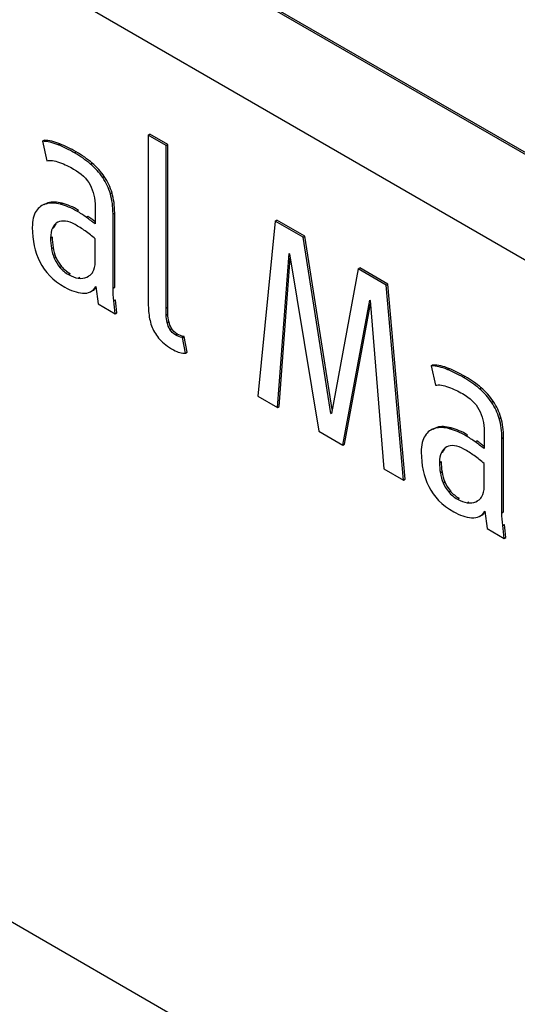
# Model space of a CAD drawing. Header units: inches. Extents: x 5.4 to 25.7, y 4.9 to 18.5.
# Tile 20 of 30: x 23.751 to 23.962, y 10.248 to 10.667. Entities that reach past the tile are written whole.
import ezdxf

# ---------------------------------------------------------------- set-up
doc = ezdxf.new("R2010")
doc.units = ezdxf.units.IN
doc.header["$LTSCALE"] = 2
doc.header["$MEASUREMENT"] = 0

msp = doc.modelspace()

# ---------------------------------------------------------------- linework, layer by layer
at = {"color": 7, "linetype": 'Continuous', "lineweight": 25}
for p, q in [((24.23465, 10.45429), (22.6865, 11.3478)), ((24.23536, 10.4547), (22.68721, 11.34821)), ((22.68651, 11.30309), (24.23465, 10.40958)), ((22.46681, 11.02244), (24.4863, 9.85688)), ((23.80514, 10.61788), (23.80585, 10.61829)), ((23.80514, 10.61788), (23.80515, 10.54898)), ((23.81281, 10.61346), (23.80514, 10.61788)), ((23.81351, 10.61386), (23.80585, 10.61829)), ((23.7602, 10.61527), (23.7609, 10.61568)), ((23.7602, 10.61527), (23.76203, 10.60701)), ((23.76689, 10.61377), (23.76759, 10.61418)), ((23.81281, 10.61346), (23.81351, 10.61386)), ((23.81281, 10.54432), (23.81281, 10.61346)), ((23.81352, 10.54473), (23.81351, 10.61386)), ((23.77389, 10.61032), (23.77459, 10.61073)), ((23.78068, 10.60557), (23.78139, 10.60598)), ((23.78584, 10.59982), (23.78654, 10.60023)), ((23.78911, 10.59286), (23.78982, 10.59327)), ((23.76077, 10.58841), (23.75997, 10.58795)), ((23.76254, 10.58914), (23.76084, 10.58828)), ((23.76183, 10.58873), (23.76254, 10.58914)), ((23.76791, 10.58852), (23.76862, 10.58893)), ((23.77491, 10.58554), (23.77562, 10.58595)), ((23.78267, 10.58732), (23.78267, 10.58012)), ((23.79023, 10.58437), (23.79094, 10.58478)), ((23.79023, 10.55287), (23.79023, 10.58437)), ((23.79094, 10.55328), (23.79094, 10.58478)), ((23.77884, 10.58298), (23.77955, 10.58339)), ((23.85919, 10.58138), (23.85184, 10.50693)), ((23.85919, 10.58138), (23.8599, 10.58179)), ((23.87114, 10.57448), (23.85919, 10.58138)), ((23.87185, 10.57489), (23.8599, 10.58179)), ((23.76449, 10.5784), (23.7652, 10.57881)), ((23.76367, 10.57421), (23.76438, 10.57462)), ((23.78267, 10.56396), (23.78267, 10.57375)), ((23.87114, 10.57448), (23.87185, 10.57489)), ((23.8829, 10.49962), (23.87114, 10.57448)), ((23.88342, 10.50122), (23.87185, 10.57489)), ((23.76403, 10.56976), (23.76474, 10.57017)), ((23.86022, 10.5021), (23.86511, 10.56758)), ((23.86511, 10.56758), (23.86532, 10.56746)), ((23.86532, 10.56746), (23.87769, 10.49201)), ((23.76526, 10.56552), (23.76596, 10.56593)), ((23.86093, 10.5025), (23.86564, 10.56552)), ((23.76761, 10.56168), (23.76832, 10.56209)), ((23.77134, 10.55859), (23.77204, 10.559)), ((23.89443, 10.56104), (23.8831, 10.49951)), ((23.89443, 10.56104), (23.89514, 10.56144)), ((23.90639, 10.55414), (23.89443, 10.56104)), ((23.90709, 10.55455), (23.89514, 10.56144)), ((23.77547, 10.55708), (23.77618, 10.55749)), ((23.7791, 10.55747), (23.77981, 10.55788)), ((23.90639, 10.55414), (23.90709, 10.55455)), ((23.91375, 10.4712), (23.90639, 10.55414)), ((23.91446, 10.47161), (23.90709, 10.55455)), ((23.7808, 10.55136), (23.78159, 10.55182)), ((23.78298, 10.55352), (23.7839, 10.54614)), ((23.79023, 10.55287), (23.79094, 10.55328)), ((23.7839, 10.54614), (23.79116, 10.54196)), ((23.79054, 10.54744), (23.79125, 10.54785)), ((23.8879, 10.48612), (23.89944, 10.54777)), ((23.88861, 10.48653), (23.89977, 10.54613)), ((23.89944, 10.54777), (23.89964, 10.54765)), ((23.89964, 10.54765), (23.90537, 10.47604)), ((23.79116, 10.54196), (23.79186, 10.54236)), ((23.81281, 10.54432), (23.81352, 10.54473)), ((23.81286, 10.5414), (23.81357, 10.54181)), ((23.81327, 10.53822), (23.81398, 10.53863)), ((23.81445, 10.53524), (23.81515, 10.53564)), ((23.8168, 10.53294), (23.81751, 10.53334)), ((23.81976, 10.53182), (23.82047, 10.53223)), ((23.82109, 10.52527), (23.81976, 10.53182)), ((23.82179, 10.52568), (23.82047, 10.53223)), ((23.82109, 10.52527), (23.82179, 10.52568)), ((23.92559, 10.51981), (23.9263, 10.52022)), ((23.92559, 10.51981), (23.92743, 10.51155)), ((23.93228, 10.51831), (23.93299, 10.51872)), ((23.93928, 10.51486), (23.93999, 10.51527)), ((23.94608, 10.51011), (23.94678, 10.51052)), ((23.85184, 10.50693), (23.86022, 10.5021)), ((23.95123, 10.50436), (23.95194, 10.50477)), ((23.86022, 10.5021), (23.86093, 10.5025)), ((23.8829, 10.49962), (23.88315, 10.49977)), ((23.8831, 10.49951), (23.8829, 10.49962)), ((23.95451, 10.4974), (23.95521, 10.49781)), ((23.87769, 10.49201), (23.8879, 10.48612)), ((23.92616, 10.49295), (23.92537, 10.49249)), ((23.92794, 10.49368), (23.92623, 10.49282)), ((23.92723, 10.49327), (23.92794, 10.49368)), ((23.93331, 10.49306), (23.93401, 10.49347)), ((23.94807, 10.49186), (23.94807, 10.48466)), ((23.94031, 10.49009), (23.94101, 10.49049)), ((23.94424, 10.48752), (23.94495, 10.48793)), ((23.95563, 10.48891), (23.95634, 10.48932)), ((23.95563, 10.45741), (23.95563, 10.48891)), ((23.95634, 10.45782), (23.95634, 10.48932)), ((23.8879, 10.48612), (23.88861, 10.48653)), ((23.92989, 10.48294), (23.9306, 10.48335)), ((23.92907, 10.47875), (23.92978, 10.47916)), ((23.90537, 10.47604), (23.91375, 10.4712)), ((23.92943, 10.4743), (23.93014, 10.47471)), ((23.94807, 10.4685), (23.94807, 10.47829)), ((23.91375, 10.4712), (23.91446, 10.47161)), ((23.93065, 10.47006), (23.93136, 10.47047)), ((23.933, 10.46622), (23.93371, 10.46663)), ((23.93673, 10.46313), (23.93744, 10.46354)), ((23.9445, 10.46201), (23.9452, 10.46242)), ((23.94087, 10.46162), (23.94158, 10.46203)), ((23.94838, 10.45806), (23.9493, 10.45068)), ((23.9462, 10.4559), (23.94699, 10.45636)), ((23.95563, 10.45741), (23.95634, 10.45782)), ((23.9493, 10.45068), (23.95655, 10.4465)), ((23.95594, 10.45198), (23.95665, 10.45239)), ((23.95655, 10.4465), (23.95726, 10.4469))]:
    msp.add_line(p, q, dxfattribs=at)
for points in [[(23.76689, 10.61377), (23.76461, 10.61469), (23.76237, 10.61519), (23.7602, 10.61527)], [(23.76759, 10.61418), (23.76531, 10.6151), (23.76308, 10.6156), (23.7609, 10.61568)], [(23.77389, 10.61032), (23.7715, 10.61169), (23.76917, 10.61285), (23.76689, 10.61377)], [(23.77459, 10.61073), (23.77221, 10.6121), (23.76988, 10.61325), (23.76759, 10.61418)], [(23.78068, 10.60557), (23.77867, 10.60728), (23.77641, 10.60886), (23.77389, 10.61032)], [(23.78139, 10.60598), (23.77938, 10.60769), (23.77711, 10.60927), (23.77459, 10.61073)], [(23.76203, 10.60701), (23.76347, 10.60737), (23.76529, 10.60712), (23.7675, 10.60628)], [(23.7675, 10.60628), (23.76972, 10.60543), (23.77171, 10.6045), (23.77348, 10.60348)], [(23.78584, 10.59982), (23.78441, 10.60195), (23.78269, 10.60386), (23.78068, 10.60557)], [(23.78654, 10.60023), (23.78512, 10.60235), (23.7834, 10.60427), (23.78139, 10.60598)], [(23.77348, 10.60348), (23.77668, 10.60163), (23.77901, 10.59938), (23.78048, 10.59672)], [(23.78982, 10.59327), (23.78907, 10.59579), (23.78797, 10.59811), (23.78654, 10.60023)], [(23.78048, 10.59672), (23.78194, 10.59407), (23.78267, 10.59093), (23.78267, 10.58732)], [(23.78911, 10.59286), (23.78836, 10.59538), (23.78727, 10.5977), (23.78584, 10.59982)], [(23.79023, 10.58437), (23.79023, 10.58751), (23.78986, 10.59035), (23.78911, 10.59286)], [(23.79094, 10.58478), (23.79094, 10.58792), (23.79056, 10.59075), (23.78982, 10.59327)], [(23.76183, 10.58873), (23.76006, 10.58826), (23.75863, 10.58721), (23.75754, 10.5856)], [(23.76791, 10.58852), (23.76563, 10.58913), (23.7636, 10.5892), (23.76183, 10.58873)], [(23.76862, 10.58893), (23.76634, 10.58954), (23.76431, 10.58961), (23.76254, 10.58914)], [(23.77491, 10.58554), (23.77252, 10.58692), (23.77019, 10.58791), (23.76791, 10.58852)], [(23.77562, 10.58595), (23.77323, 10.58733), (23.7709, 10.58832), (23.76862, 10.58893)], [(23.75754, 10.5856), (23.75645, 10.58399), (23.75591, 10.58164), (23.75591, 10.57858)], [(23.77884, 10.58298), (23.77758, 10.5839), (23.77627, 10.58476), (23.77491, 10.58554)], [(23.76674, 10.58082), (23.76578, 10.58035), (23.76503, 10.57955), (23.76449, 10.5784)], [(23.76603, 10.58012), (23.76572, 10.57975), (23.76544, 10.57931), (23.7652, 10.57881)], [(23.77006, 10.58133), (23.7688, 10.58146), (23.76769, 10.58129), (23.76674, 10.58082)], [(23.77409, 10.57988), (23.77266, 10.58071), (23.77132, 10.58119), (23.77006, 10.58133)], [(23.77843, 10.57714), (23.77697, 10.57814), (23.77552, 10.57906), (23.77409, 10.57988)], [(23.78267, 10.58012), (23.78138, 10.5811), (23.7801, 10.58205), (23.77884, 10.58298)], [(23.75591, 10.57858), (23.75591, 10.57315), (23.75697, 10.5683), (23.75908, 10.56401)], [(23.76449, 10.5784), (23.76395, 10.57726), (23.76367, 10.57587), (23.76367, 10.57421)], [(23.78267, 10.57375), (23.78131, 10.57501), (23.7799, 10.57614), (23.77843, 10.57714)], [(23.76367, 10.57421), (23.76367, 10.57272), (23.76379, 10.57124), (23.76403, 10.56976)], [(23.76438, 10.57462), (23.76438, 10.57313), (23.7645, 10.57165), (23.76474, 10.57017)], [(23.76403, 10.56976), (23.76427, 10.56829), (23.76468, 10.56687), (23.76526, 10.56552)], [(23.76474, 10.57017), (23.76498, 10.5687), (23.76539, 10.56728), (23.76596, 10.56593)], [(23.75908, 10.56401), (23.76119, 10.55972), (23.76473, 10.55614), (23.7697, 10.55327)], [(23.76526, 10.56552), (23.76584, 10.56416), (23.76662, 10.56288), (23.76761, 10.56168)], [(23.76596, 10.56593), (23.76654, 10.56457), (23.76733, 10.56329), (23.76832, 10.56209)], [(23.78171, 10.55974), (23.78235, 10.56082), (23.78267, 10.56223), (23.78267, 10.56396)], [(23.76761, 10.56168), (23.7686, 10.56048), (23.76984, 10.55945), (23.77134, 10.55859)], [(23.76832, 10.56209), (23.7693, 10.56089), (23.77055, 10.55986), (23.77204, 10.559)], [(23.77134, 10.55859), (23.77277, 10.55776), (23.77415, 10.55726), (23.77547, 10.55708)], [(23.77547, 10.55708), (23.7768, 10.55691), (23.77801, 10.55703), (23.7791, 10.55747)], [(23.7697, 10.55327), (23.77229, 10.55178), (23.77483, 10.55093), (23.77731, 10.55071)], [(23.77731, 10.55071), (23.7798, 10.5505), (23.78169, 10.55143), (23.78298, 10.55352)], [(23.79054, 10.54744), (23.79034, 10.54925), (23.79024, 10.55106), (23.79023, 10.55287)], [(23.79116, 10.54196), (23.79095, 10.54381), (23.79075, 10.54563), (23.79054, 10.54744)], [(23.79186, 10.54236), (23.79166, 10.54421), (23.79145, 10.54604), (23.79125, 10.54785)], [(23.80515, 10.54898), (23.80515, 10.54654), (23.80525, 10.54426), (23.80546, 10.54214)], [(23.80546, 10.54214), (23.80566, 10.54001), (23.80614, 10.53803), (23.80689, 10.53618)], [(23.81286, 10.5414), (23.81283, 10.54248), (23.81281, 10.54346), (23.81281, 10.54432)], [(23.81357, 10.54181), (23.81354, 10.54289), (23.81352, 10.54386), (23.81352, 10.54473)], [(23.81398, 10.53863), (23.81374, 10.53967), (23.8136, 10.54073), (23.81357, 10.54181)], [(23.81327, 10.53822), (23.81303, 10.53926), (23.8129, 10.54032), (23.81286, 10.5414)], [(23.81445, 10.53524), (23.8139, 10.53618), (23.81351, 10.53717), (23.81327, 10.53822)], [(23.81515, 10.53564), (23.81461, 10.53659), (23.81422, 10.53758), (23.81398, 10.53863)], [(23.80689, 10.53618), (23.80764, 10.53433), (23.80873, 10.53262), (23.81016, 10.53105)], [(23.8168, 10.53294), (23.81577, 10.53353), (23.81499, 10.53429), (23.81445, 10.53524)], [(23.81751, 10.53334), (23.81648, 10.53394), (23.8157, 10.5347), (23.81515, 10.53564)], [(23.82047, 10.53223), (23.81944, 10.53242), (23.81846, 10.5328), (23.81751, 10.53334)], [(23.81016, 10.53105), (23.81159, 10.52948), (23.81353, 10.52798), (23.81598, 10.52657)], [(23.81976, 10.53182), (23.81874, 10.53201), (23.81775, 10.53239), (23.8168, 10.53294)], [(23.81598, 10.52657), (23.81782, 10.5255), (23.81952, 10.52507), (23.82109, 10.52527)], [(23.93228, 10.51831), (23.93, 10.51923), (23.92777, 10.51974), (23.92559, 10.51981)], [(23.93299, 10.51872), (23.93071, 10.51964), (23.92848, 10.52014), (23.9263, 10.52022)], [(23.93928, 10.51486), (23.9369, 10.51623), (23.93457, 10.51739), (23.93228, 10.51831)], [(23.93999, 10.51527), (23.93761, 10.51664), (23.93527, 10.5178), (23.93299, 10.51872)], [(23.94608, 10.51011), (23.94407, 10.51182), (23.9418, 10.5134), (23.93928, 10.51486)], [(23.94678, 10.51052), (23.94478, 10.51223), (23.94251, 10.51381), (23.93999, 10.51527)], [(23.92743, 10.51155), (23.92886, 10.51191), (23.93068, 10.51166), (23.9329, 10.51082)], [(23.9329, 10.51082), (23.93511, 10.50997), (23.9371, 10.50904), (23.93887, 10.50802)], [(23.95123, 10.50436), (23.94981, 10.50649), (23.94809, 10.5084), (23.94608, 10.51011)], [(23.95194, 10.50477), (23.95051, 10.5069), (23.94879, 10.50881), (23.94678, 10.51052)], [(23.93887, 10.50802), (23.94208, 10.50617), (23.94441, 10.50392), (23.94587, 10.50127)], [(23.95451, 10.4974), (23.95376, 10.49992), (23.95266, 10.50224), (23.95123, 10.50436)], [(23.95521, 10.49781), (23.95446, 10.50033), (23.95337, 10.50265), (23.95194, 10.50477)], [(23.94587, 10.50127), (23.94734, 10.49861), (23.94807, 10.49548), (23.94807, 10.49186)], [(23.95563, 10.48891), (23.95563, 10.49206), (23.95525, 10.49489), (23.95451, 10.4974)], [(23.95634, 10.48932), (23.95634, 10.49246), (23.95596, 10.4953), (23.95521, 10.49781)], [(23.92723, 10.49327), (23.92546, 10.4928), (23.92403, 10.49175), (23.92294, 10.49014)], [(23.93331, 10.49306), (23.93103, 10.49367), (23.929, 10.49374), (23.92723, 10.49327)], [(23.93401, 10.49347), (23.93173, 10.49408), (23.92971, 10.49415), (23.92794, 10.49368)], [(23.94031, 10.49009), (23.93792, 10.49146), (23.93559, 10.49246), (23.93331, 10.49306)], [(23.94101, 10.49049), (23.93863, 10.49187), (23.9363, 10.49286), (23.93401, 10.49347)], [(23.92294, 10.49014), (23.92185, 10.48853), (23.92131, 10.48619), (23.92131, 10.48312)], [(23.94424, 10.48752), (23.94298, 10.48844), (23.94167, 10.4893), (23.94031, 10.49009)], [(23.94807, 10.48466), (23.94678, 10.48564), (23.9455, 10.48659), (23.94424, 10.48752)], [(23.92131, 10.48312), (23.92131, 10.47769), (23.92236, 10.47284), (23.92447, 10.46855)], [(23.93213, 10.48536), (23.93118, 10.48489), (23.93043, 10.48409), (23.92989, 10.48294)], [(23.93143, 10.48466), (23.93111, 10.48429), (23.93083, 10.48386), (23.9306, 10.48335)], [(23.93545, 10.48587), (23.93419, 10.486), (23.93309, 10.48583), (23.93213, 10.48536)], [(23.93949, 10.48442), (23.93806, 10.48525), (23.93672, 10.48573), (23.93545, 10.48587)], [(23.94383, 10.48168), (23.94237, 10.48268), (23.94092, 10.4836), (23.93949, 10.48442)], [(23.92989, 10.48294), (23.92934, 10.4818), (23.92907, 10.48041), (23.92907, 10.47875)], [(23.92978, 10.47916), (23.92978, 10.47767), (23.9299, 10.47619), (23.93014, 10.47471)], [(23.94807, 10.47829), (23.94671, 10.47955), (23.9453, 10.48068), (23.94383, 10.48168)], [(23.92907, 10.47875), (23.92907, 10.47726), (23.92919, 10.47578), (23.92943, 10.4743)], [(23.93014, 10.47471), (23.93037, 10.47324), (23.93078, 10.47182), (23.93136, 10.47047)], [(23.92943, 10.4743), (23.92967, 10.47283), (23.93008, 10.47141), (23.93065, 10.47006)], [(23.93136, 10.47047), (23.93194, 10.46911), (23.93272, 10.46783), (23.93371, 10.46663)], [(23.92447, 10.46855), (23.92659, 10.46426), (23.93013, 10.46069), (23.9351, 10.45782)], [(23.93065, 10.47006), (23.93123, 10.4687), (23.93202, 10.46742), (23.933, 10.46622)], [(23.93371, 10.46663), (23.9347, 10.46543), (23.93594, 10.4644), (23.93744, 10.46354)], [(23.9471, 10.46428), (23.94775, 10.46536), (23.94807, 10.46677), (23.94807, 10.4685)], [(23.933, 10.46622), (23.93399, 10.46502), (23.93524, 10.46399), (23.93673, 10.46313)], [(23.93673, 10.46313), (23.93816, 10.4623), (23.93954, 10.4618), (23.94087, 10.46162)], [(23.94087, 10.46162), (23.9422, 10.46145), (23.94341, 10.46157), (23.9445, 10.46201)], [(23.94271, 10.45525), (23.9452, 10.45504), (23.94709, 10.45597), (23.94838, 10.45806)], [(23.9351, 10.45782), (23.93769, 10.45632), (23.94022, 10.45547), (23.94271, 10.45525)], [(23.95594, 10.45198), (23.95574, 10.45379), (23.95563, 10.4556), (23.95563, 10.45741)], [(23.95655, 10.4465), (23.95635, 10.44835), (23.95614, 10.45017), (23.95594, 10.45198)], [(23.95726, 10.4469), (23.95706, 10.44875), (23.95685, 10.45058), (23.95665, 10.45239)]]:
    msp.add_open_spline(points, degree=3, dxfattribs=at)
for points, knots in [([(23.78267, 10.58106), (23.78219, 10.58142), (23.78115, 10.58221), (23.78011, 10.58298), (23.77955, 10.58339)], [0, 0, 0, 0, 0.46442, 1, 1, 1, 1]), ([(23.77974, 10.55787), (23.78008, 10.55806), (23.78087, 10.55848), (23.78141, 10.55928), (23.78171, 10.55974)], [0, 0, 0, 0, 0.435784, 1, 1, 1, 1]), ([(23.78159, 10.55183), (23.7816, 10.55183), (23.78227, 10.55196), (23.78265, 10.55261), (23.78302, 10.55324)], [0, 0, 0, 0, 0.023896, 1, 1, 1, 1]), ([(23.94807, 10.4856), (23.94759, 10.48597), (23.94655, 10.48675), (23.9455, 10.48752), (23.94495, 10.48793)], [0, 0, 0, 0, 0.46442, 1, 1, 1, 1]), ([(23.94514, 10.46241), (23.94548, 10.4626), (23.94627, 10.46302), (23.9468, 10.46382), (23.9471, 10.46428)], [0, 0, 0, 0, 0.435784, 1, 1, 1, 1]), ([(23.94698, 10.45637), (23.947, 10.45637), (23.94767, 10.4565), (23.94805, 10.45715), (23.94841, 10.45778)], [0, 0, 0, 0, 0.023896, 1, 1, 1, 1])]:
    msp.add_open_spline(points, degree=3, knots=knots, dxfattribs=at)

doc.saveas('drawing.dxf')
